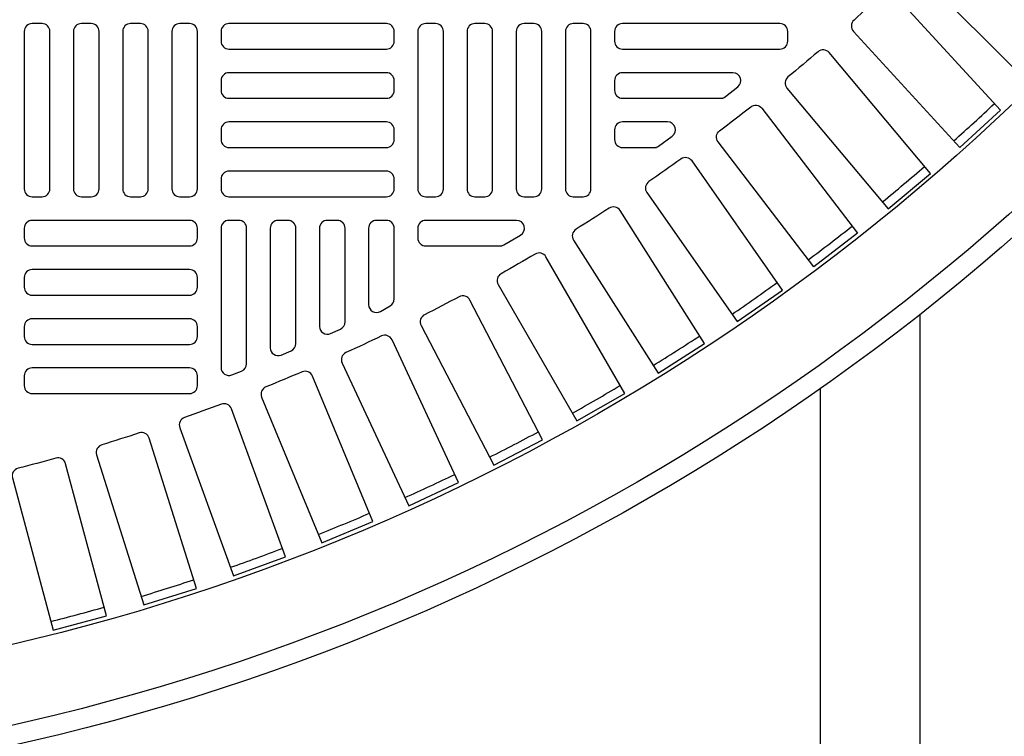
# Model space of a CAD drawing. Extents: x 1081 to 2220, y 0 to 2796.
# Tile 142 of 161: x 1781 to 1791, y 1457 to 1464. Entities that reach past the tile are written whole.
import ezdxf

# ---------------------------------------------------------------- set-up
doc = ezdxf.new("R2010")
doc.units = 0
doc.header["$MEASUREMENT"] = 0
for name, color, linetype in [('TANK-MANHOLE-COVER-40', 2, 'CONTINUOUS'), ('TANK-MANHOLE-COVER-HATCH-40', 252, 'CONTINUOUS'), ('TANK-SLOPE', 3, 'CONTINUOUS'), ('TANK-UST-RIB', 7, 'CONTINUOUS')]:
    doc.layers.add(name, color=color, linetype=linetype)

msp = doc.modelspace()

# ---------------------------------------------------------------- linework, layer by layer
at = {"layer": 'TANK-MANHOLE-COVER-40', "color": 4, "linetype": 'Continuous'}
msp.add_circle((1775.88499, 1479.01916), 22.63902, dxfattribs=at)
at = {"layer": 'TANK-MANHOLE-COVER-40', "color": 1, "linetype": 'Continuous'}
msp.add_circle((1775.88499, 1479.01916), 22.44094, dxfattribs=at)
at = {"layer": 'TANK-MANHOLE-COVER-40', "color": 2, "linetype": 'Continuous'}
msp.add_circle((1775.88499, 1479.01916), 21.65354, dxfattribs=at)
at = {"layer": 'TANK-MANHOLE-COVER-HATCH-40', "linetype": 'Continuous'}
for points in [[(1790.13726, 1465.04419, -0.0049117), (1789.85996, 1464.7669, 0.4170937), (1789.85941, 1464.655), (1790.97365, 1463.54076), (1791.36339, 1463.9305), (1790.24915, 1465.04474, 0.4170937), (1790.13726, 1465.04419)], [(1788.86502, 1463.8552, -0.0049117), (1788.56462, 1463.60313, 0.4170937), (1788.55431, 1463.49171), (1789.5672, 1462.2846), (1789.98943, 1462.63889), (1788.97654, 1463.846, 0.4170937), (1788.86502, 1463.8552)], [(1787.88927, 1463.38924, 0.1681922), (1787.93795, 1463.40609), (1788.06308, 1463.50452, 0.712047), (1788.0144, 1463.64514), (1786.90861, 1463.64514), (1786.90861, 1463.64514, 0.4142136), (1786.82987, 1463.5664), (1786.82987, 1463.46798), (1786.82987, 1463.46798, 0.4142136), (1786.90861, 1463.38924), (1787.91653, 1463.38924)], [(1788.19123, 1463.30346, -0.4170937), (1788.30224, 1463.28939), (1789.26151, 1462.03925), (1788.82423, 1461.70371), (1787.86496, 1462.95386, -0.4170937), (1787.88011, 1463.06473, 0.0049117), (1788.19123, 1463.30346)], [(1787.22317, 1462.89711, 0.1575495), (1787.26925, 1462.912), (1787.40565, 1463.01042, 0.727788), (1787.35958, 1463.15302), (1786.90861, 1463.15302), (1786.90861, 1463.15302, 0.4142136), (1786.82987, 1463.07428), (1786.82987, 1462.97585), (1786.82987, 1462.97585, 0.4142136), (1786.90861, 1462.89711), (1787.24861, 1462.89711)], [(1787.494, 1462.78162, -0.0049117), (1787.17277, 1462.55669, 0.4170937), (1787.1528, 1462.44659), (1788.05662, 1461.15579), (1788.50812, 1461.47194), (1787.6043, 1462.76273, 0.4170937), (1787.494, 1462.78162)], [(1786.77468, 1462.2907, -0.0049117), (1786.44394, 1462.08, 0.4170937), (1786.41919, 1461.97087), (1787.26585, 1460.64188), (1787.73071, 1460.93803), (1786.88405, 1462.26702, 0.4170937), (1786.77468, 1462.2907)], [(1785.68318, 1461.91286, 0.1342636), (1785.72325, 1461.92382), (1785.88975, 1462.02224, 0.7632586), (1785.84969, 1462.16877), (1784.94011, 1462.16877), (1784.94011, 1462.16877, 0.4142136), (1784.86137, 1462.09003), (1784.86137, 1461.9916), (1784.86137, 1461.9916, 0.4142136), (1784.94011, 1461.91286), (1785.70471, 1461.91286)], [(1786.03463, 1461.83162, -0.0049117), (1785.69502, 1461.63554, 0.4170937), (1785.66553, 1461.5276), (1786.45341, 1460.16294), (1786.93075, 1460.43853), (1786.14286, 1461.80319, 0.4170937), (1786.03463, 1461.83162)], [(1785.27526, 1461.40526, -0.0049117), (1784.92742, 1461.22418, 0.4170937), (1784.89325, 1461.11763), (1785.62085, 1459.7199), (1786.10976, 1459.97441), (1785.38215, 1461.37213, 0.4170937), (1785.27526, 1461.40526)], [(1784.49802, 1461.01242, -0.0049117), (1784.14261, 1460.84669, 0.4170937), (1784.10382, 1460.74173), (1784.76977, 1459.3136), (1785.26931, 1459.54654), (1784.60336, 1460.97467, 0.4170937), (1784.49802, 1461.01242)], [(1783.70438, 1460.65387, -0.0049117), (1783.34207, 1460.5038, 0.4170937), (1783.29874, 1460.40062), (1783.90177, 1458.9448), (1784.41099, 1459.15573), (1783.80797, 1460.61155, 0.4170937), (1783.70438, 1460.65387)], [(1782.89585, 1460.33027, -0.0049117), (1782.52735, 1460.19615, 0.4170937), (1782.47956, 1460.09496), (1783.0185, 1458.61422), (1783.53645, 1458.80274), (1782.9975, 1460.28348, 0.4170937), (1782.89585, 1460.33027)], [(1782.07398, 1460.04225, -0.0049117), (1781.69998, 1459.92433, 0.4170937), (1781.64782, 1459.82532), (1782.12166, 1458.32248), (1782.64733, 1458.48823), (1782.17349, 1459.99107, 0.4170937), (1782.07398, 1460.04225)], [(1781.24033, 1459.79035, -0.0049117), (1780.86154, 1459.68885, 0.4170937), (1780.80511, 1459.59222), (1781.21295, 1458.07014), (1781.74535, 1458.2128), (1781.33751, 1459.73488, 0.4170937), (1781.24033, 1459.79035)]]:
    msp.add_lwpolyline(points, format="xyb", dxfattribs=at)
for points in [[(1789.21955, 1464.05911), (1790.28413, 1462.89733), (1790.6905, 1463.26971), (1789.62593, 1464.43149, 0.4170937), (1789.51411, 1464.43582, -0.0049117), (1789.22498, 1464.17088, 0.4170937)], [(1786.82987, 1463.9601, 0.4142136), (1786.90861, 1463.88136), (1788.48342, 1463.88136, 0.4142136), (1788.56216, 1463.9601), (1788.56216, 1464.05853, 0.4142136), (1788.48342, 1464.13727), (1786.90861, 1464.13727, 0.4142136), (1786.82987, 1464.05853)], [(1783.14877, 1460.73486), (1783.14877, 1462.09003), (1783.14877, 1462.09003, 0.4142136), (1783.07003, 1462.16877), (1782.97161, 1462.16877), (1782.97161, 1462.16877, 0.4142136), (1782.89287, 1462.09003), (1782.89287, 1460.69666, 0.5272952), (1783.00009, 1460.62325), (1783.09852, 1460.66145, 0.3095045)], [(1783.6409, 1460.93597), (1783.6409, 1462.09003), (1783.6409, 1462.09003, 0.4142136), (1783.56216, 1462.16877), (1783.46373, 1462.16877), (1783.46373, 1462.16877, 0.4142136), (1783.38499, 1462.09003), (1783.38499, 1460.89469, 0.5359232), (1783.49418, 1460.82208), (1783.59261, 1460.86336, 0.3021484)], [(1784.13302, 1461.1529), (1784.13302, 1462.09003), (1784.13302, 1462.09003, 0.4142136), (1784.05428, 1462.16877), (1783.95586, 1462.16877), (1783.95586, 1462.16877, 0.4142136), (1783.87712, 1462.09003), (1783.87712, 1461.10843, 0.5447132), (1783.98827, 1461.03667), (1784.0867, 1461.08114, 0.2947387)], [(1784.62515, 1461.38237), (1784.62515, 1462.09003), (1784.62515, 1462.09003, 0.4142136), (1784.54641, 1462.16877), (1784.44798, 1462.16877), (1784.44798, 1462.16877, 0.4142136), (1784.36924, 1462.09003), (1784.36924, 1461.32554, 0.5773503), (1784.48735, 1461.25735), (1784.58578, 1461.31418, 0.2679492)]]:
    msp.add_lwpolyline(points, format="xyb", close=True, dxfattribs=at)
at = {"layer": 'TANK-MANHOLE-COVER-HATCH-40', "linetype": 'Continuous', "flags": 128}
for points in [[(1781.0031, 1464.13727, 0.4142136), (1780.92436, 1464.05853), (1780.92436, 1462.48373, 0.4142136), (1781.0031, 1462.40499), (1781.10153, 1462.40499, 0.4142136), (1781.18027, 1462.48373), (1781.18027, 1464.05853, 0.4142136), (1781.10153, 1464.13727)], [(1781.49523, 1464.13727, 0.4142136), (1781.41649, 1464.05853), (1781.41649, 1462.48373, 0.4142136), (1781.49523, 1462.40499), (1781.59365, 1462.40499, 0.4142136), (1781.67239, 1462.48373), (1781.67239, 1464.05853, 0.4142136), (1781.59365, 1464.13727)], [(1781.98735, 1464.13727, 0.4142136), (1781.90861, 1464.05853), (1781.90861, 1462.48373, 0.4142136), (1781.98735, 1462.40499), (1782.08578, 1462.40499, 0.4142136), (1782.16452, 1462.48373), (1782.16452, 1464.05853, 0.4142136), (1782.08578, 1464.13727)], [(1782.47948, 1464.13727, 0.4142136), (1782.40074, 1464.05853), (1782.40074, 1462.48373, 0.4142136), (1782.47948, 1462.40499), (1782.57791, 1462.40499, 0.4142136), (1782.65665, 1462.48373), (1782.65665, 1464.05853, 0.4142136), (1782.57791, 1464.13727)], [(1782.89287, 1463.9601, 0.4142136), (1782.97161, 1463.88136), (1784.54641, 1463.88136, 0.4142136), (1784.62515, 1463.9601), (1784.62515, 1464.05853, 0.4142136), (1784.54641, 1464.13727), (1782.97161, 1464.13727, 0.4142136), (1782.89287, 1464.05853)], [(1784.94011, 1464.13727, 0.4142136), (1784.86137, 1464.05853), (1784.86137, 1462.48373, 0.4142136), (1784.94011, 1462.40499), (1785.03854, 1462.40499, 0.4142136), (1785.11728, 1462.48373), (1785.11728, 1464.05853, 0.4142136), (1785.03854, 1464.13727)], [(1785.43224, 1464.13727, 0.4142136), (1785.3535, 1464.05853), (1785.3535, 1462.48373, 0.4142136), (1785.43224, 1462.40499), (1785.53066, 1462.40499, 0.4142136), (1785.6094, 1462.48373), (1785.6094, 1464.05853, 0.4142136), (1785.53066, 1464.13727)], [(1785.92436, 1464.13727, 0.4142136), (1785.84562, 1464.05853), (1785.84562, 1462.48373, 0.4142136), (1785.92436, 1462.40499), (1786.02279, 1462.40499, 0.4142136), (1786.10153, 1462.48373), (1786.10153, 1464.05853, 0.4142136), (1786.02279, 1464.13727)], [(1786.41649, 1464.13727, 0.4142136), (1786.33775, 1464.05853), (1786.33775, 1462.48373, 0.4142136), (1786.41649, 1462.40499), (1786.51491, 1462.40499, 0.4142136), (1786.59365, 1462.48373), (1786.59365, 1464.05853, 0.4142136), (1786.51491, 1464.13727)], [(1782.89287, 1463.46798, 0.4142136), (1782.97161, 1463.38924), (1784.54641, 1463.38924, 0.4142136), (1784.62515, 1463.46798), (1784.62515, 1463.5664, 0.4142136), (1784.54641, 1463.64514), (1782.97161, 1463.64514, 0.4142136), (1782.89287, 1463.5664)], [(1782.89287, 1462.97585, 0.4142136), (1782.97161, 1462.89711), (1784.54641, 1462.89711, 0.4142136), (1784.62515, 1462.97585), (1784.62515, 1463.07428, 0.4142136), (1784.54641, 1463.15302), (1782.97161, 1463.15302, 0.4142136), (1782.89287, 1463.07428)], [(1782.89287, 1462.48373, 0.4142136), (1782.97161, 1462.40499), (1784.54641, 1462.40499, 0.4142136), (1784.62515, 1462.48373), (1784.62515, 1462.58215, 0.4142136), (1784.54641, 1462.66089), (1782.97161, 1462.66089, 0.4142136), (1782.89287, 1462.58215)], [(1782.65665, 1462.09003, 0.4142136), (1782.57791, 1462.16877), (1781.0031, 1462.16877, 0.4142136), (1780.92436, 1462.09003), (1780.92436, 1461.9916, 0.4142136), (1781.0031, 1461.91286), (1782.57791, 1461.91286, 0.4142136), (1782.65665, 1461.9916)], [(1782.65665, 1461.5979, 0.4142136), (1782.57791, 1461.67664), (1781.0031, 1461.67664, 0.4142136), (1780.92436, 1461.5979), (1780.92436, 1461.49947, 0.4142136), (1781.0031, 1461.42073), (1782.57791, 1461.42073, 0.4142136), (1782.65665, 1461.49947)], [(1782.65665, 1461.10577, 0.4142136), (1782.57791, 1461.18451), (1781.0031, 1461.18451, 0.4142136), (1780.92436, 1461.10577), (1780.92436, 1461.00735, 0.4142136), (1781.0031, 1460.92861), (1782.57791, 1460.92861, 0.4142136), (1782.65665, 1461.00735)], [(1782.65665, 1460.61365, 0.4142136), (1782.57791, 1460.69239), (1781.0031, 1460.69239, 0.4142136), (1780.92436, 1460.61365), (1780.92436, 1460.51522, 0.4142136), (1781.0031, 1460.43648), (1782.57791, 1460.43648, 0.4142136), (1782.65665, 1460.51522)]]:
    msp.add_lwpolyline(points, format="xyb", close=True, dxfattribs=at)
at = {"layer": 'TANK-MANHOLE-COVER-HATCH-40', "linetype": 'Continuous'}
for start, end in [(311.766426, 313.233574), (309.266426, 310.733574), (306.766426, 308.233574), (304.266426, 305.733574), (301.766426, 303.233574), (299.266426, 300.733574), (296.766426, 298.233574), (294.266426, 295.733574), (291.766426, 293.233574), (289.266426, 290.733574), (286.766426, 288.233574), (284.266426, 285.733574)]:
    msp.add_arc((1775.88499, 1479.01916), 21.52559, start, end, dxfattribs=at)
at = {"layer": 'TANK-SLOPE'}
msp.add_circle((1775.88499, 1479.01916), 34.63902, dxfattribs=at)
at = {"layer": 'TANK-UST-RIB'}
for p, q in [((1789.88499, 1461.228), (1789.88499, 1416.01916)), ((1788.88499, 1460.48472), (1788.88499, 1418.01916))]:
    msp.add_line(p, q, dxfattribs=at)

doc.saveas('drawing.dxf')
